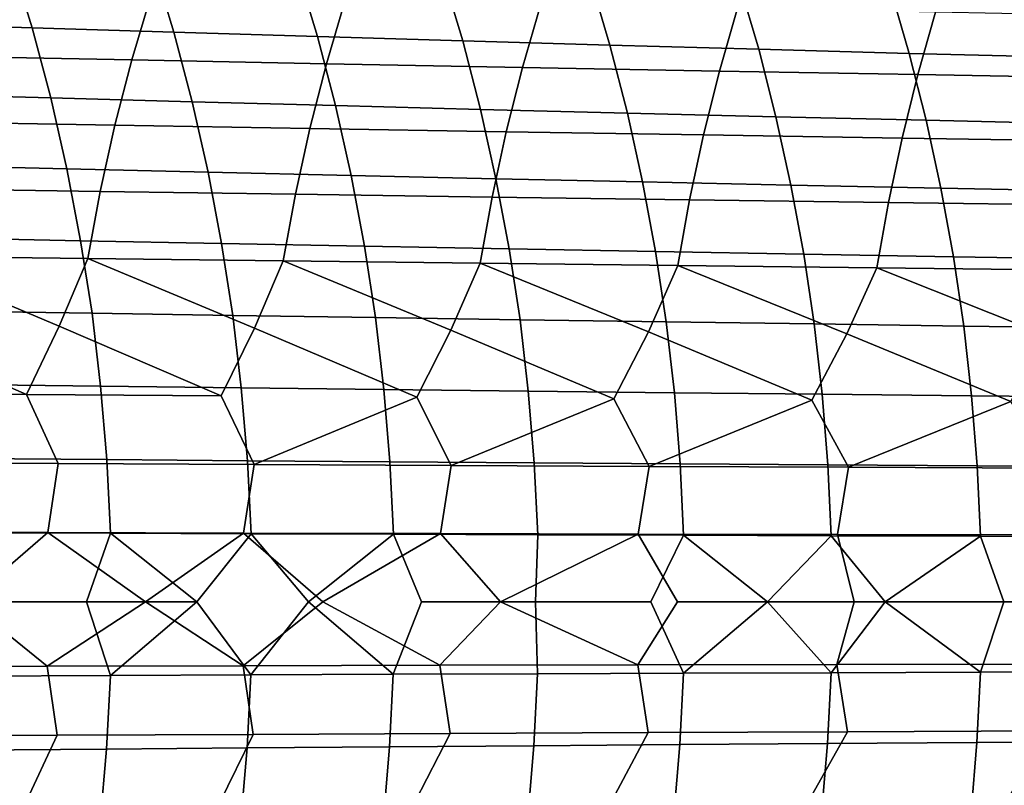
# Model space of a CAD drawing. Header units: metres. Extents: x -166 to 33, y -71 to 34.
# Tile 45 of 256: x -109.64 to -101.32, y -1.55 to 4.92. Entities that reach past the tile are written whole.
import ezdxf

# ---------------------------------------------------------------- set-up
doc = ezdxf.new("R2010")
doc.units = ezdxf.units.M
doc.layers.add('solid_12208131', color=7, linetype='CONTINUOUS')

msp = doc.modelspace()

# ---------------------------------------------------------------- linework, layer by layer
at = {"layer": 'solid_12208131'}
for points in [[(-110.902672, 5.474388, 220.340897), (-109.717834, 5.431861, 221.329254), (-109.539116, 4.84849, 221.223816), (-110.721214, 4.886419, 220.236877)], [(-109.717834, 5.431861, 221.329254), (-108.516876, 5.389964, 222.300598), (-108.340889, 4.811124, 222.193741), (-109.539116, 4.84849, 221.223816)], [(-108.516876, 5.389964, 222.300598), (-107.30024, 5.348713, 223.254593), (-107.126968, 4.774335, 223.146317), (-108.340889, 4.811124, 222.193741)], [(-107.30024, 5.348713, 223.254593), (-106.068359, 5.308124, 224.190918), (-105.897804, 4.738137, 224.081238), (-107.126968, 4.774335, 223.146317)], [(-106.068359, 5.308124, 224.190918), (-104.821678, 5.268211, 225.109283), (-104.653824, 4.702543, 224.998184), (-105.897804, 4.738137, 224.081238)], [(-104.821678, 5.268211, 225.109283), (-103.560631, 5.228992, 226.009338), (-103.395485, 4.667569, 225.896835), (-104.653824, 4.702543, 224.998184)], [(-103.560631, 5.228992, 226.009338), (-102.285561, 5.19048, 226.890854), (-102.123108, 4.633227, 226.776962), (-103.395485, 4.667569, 225.896835)], [(-102.285561, 5.19048, 226.890854), (-100.996674, 5.152693, 227.753693), (-100.836914, 4.599532, 227.638412), (-102.123108, 4.633227, 226.776962)], [(-110.334488, 4.610456, 246.831161), (-108.696983, 4.57765, 247.664139), (-108.53598, 5.119477, 247.539948), (-110.170502, 5.156129, 246.708191)], [(-108.696983, 4.57765, 247.664139), (-107.049866, 4.545539, 248.477036), (-106.891838, 5.083601, 248.351624), (-108.53598, 5.119477, 247.539948)], [(-107.049866, 4.545539, 248.477036), (-105.393318, 4.514136, 249.269516), (-105.238243, 5.048519, 249.142883), (-106.891838, 5.083601, 248.351624)], [(-105.393318, 4.514136, 249.269516), (-103.72744, 4.483457, 250.04126), (-103.575294, 5.014245, 249.913437), (-105.238243, 5.048519, 249.142883)], [(-103.72744, 4.483457, 250.04126), (-102.052086, 4.453514, 250.792084), (-101.902847, 4.980796, 250.663086), (-103.575294, 5.014245, 249.913437)], [(-102.052086, 4.453514, 250.792084), (-100.367043, 4.424323, 251.521805), (-100.220688, 4.948187, 251.391647), (-101.902847, 4.980796, 250.663086)], [(-110.721214, 4.886419, 220.236877), (-109.539116, 4.84849, 221.223816), (-109.381996, 4.256262, 221.1297), (-110.561668, 4.289535, 220.143997)], [(-109.539116, 4.84849, 221.223816), (-108.340889, 4.811124, 222.193741), (-108.186188, 4.223484, 222.098389), (-109.381996, 4.256262, 221.1297)], [(-108.340889, 4.811124, 222.193741), (-107.126968, 4.774335, 223.146317), (-106.97467, 4.191212, 223.049744), (-108.186188, 4.223484, 222.098389)], [(-107.126968, 4.774335, 223.146317), (-105.897804, 4.738137, 224.081238), (-105.74791, 4.15946, 223.983429), (-106.97467, 4.191212, 223.049744)], [(-105.897804, 4.738137, 224.081238), (-104.653824, 4.702543, 224.998184), (-104.506325, 4.128239, 224.899155), (-105.74791, 4.15946, 223.983429)], [(-104.653824, 4.702543, 224.998184), (-103.395485, 4.667569, 225.896835), (-103.250381, 4.097562, 225.796585), (-104.506325, 4.128239, 224.899155)], [(-103.395485, 4.667569, 225.896835), (-102.123108, 4.633227, 226.776962), (-101.980392, 4.067441, 226.675476), (-103.250381, 4.097562, 225.796585)], [(-110.480316, 4.055171, 246.939957), (-108.840157, 4.026291, 247.774033), (-108.696983, 4.57765, 247.664139), (-110.334488, 4.610456, 246.831161)], [(-102.123108, 4.633227, 226.776962), (-100.836914, 4.599532, 227.638412), (-100.696571, 4.037888, 227.535721), (-101.980392, 4.067441, 226.675476)], [(-108.840157, 4.026291, 247.774033), (-107.190399, 3.998023, 248.588013), (-107.049866, 4.545539, 248.477036), (-108.696983, 4.57765, 247.664139)], [(-107.190399, 3.998023, 248.588013), (-105.531227, 3.970376, 249.381577), (-105.393318, 4.514136, 249.269516), (-107.049866, 4.545539, 248.477036)], [(-105.531227, 3.970376, 249.381577), (-103.862747, 3.943366, 250.154388), (-103.72744, 4.483457, 250.04126), (-105.393318, 4.514136, 249.269516)], [(-103.862747, 3.943366, 250.154388), (-102.184814, 3.917004, 250.90625), (-102.052086, 4.453514, 250.792084), (-103.72744, 4.483457, 250.04126)], [(-102.184814, 3.917004, 250.90625), (-100.4972, 3.891302, 251.637009), (-100.367043, 4.424323, 251.521805), (-102.052086, 4.453514, 250.792084)], [(-110.561668, 4.289535, 220.143997), (-109.381996, 4.256262, 221.1297), (-109.245117, 3.656264, 221.048279), (-110.422684, 3.684828, 220.06366)], [(-109.381996, 4.256262, 221.1297), (-108.186188, 4.223484, 222.098389), (-108.051399, 3.628124, 222.015869), (-109.245117, 3.656264, 221.048279)], [(-108.186188, 4.223484, 222.098389), (-106.97467, 4.191212, 223.049744), (-106.841972, 3.60042, 222.966141), (-108.051399, 3.628124, 222.015869)], [(-106.97467, 4.191212, 223.049744), (-105.74791, 4.15946, 223.983429), (-105.617287, 3.573163, 223.898758), (-106.841972, 3.60042, 222.966141)], [(-105.74791, 4.15946, 223.983429), (-104.506325, 4.128239, 224.899155), (-104.377785, 3.546362, 224.8134), (-105.617287, 3.573163, 223.898758)], [(-104.506325, 4.128239, 224.899155), (-103.250381, 4.097562, 225.796585), (-103.123909, 3.520028, 225.709747), (-104.377785, 3.546362, 224.8134)], [(-103.250381, 4.097562, 225.796585), (-101.980392, 4.067441, 226.675476), (-101.855995, 3.494172, 226.587585), (-103.123909, 3.520028, 225.709747)], [(-110.606865, 3.491452, 247.034912), (-108.964394, 3.466568, 247.869934), (-108.840157, 4.026291, 247.774033), (-110.480316, 4.055171, 246.939957)], [(-108.964394, 3.466568, 247.869934), (-107.31234, 3.44221, 248.68486), (-107.190399, 3.998023, 248.588013), (-108.840157, 4.026291, 247.774033)], [(-107.31234, 3.44221, 248.68486), (-105.650879, 3.418388, 249.47934), (-105.531227, 3.970376, 249.381577), (-107.190399, 3.998023, 248.588013)], [(-101.980392, 4.067441, 226.675476), (-100.696571, 4.037888, 227.535721), (-100.574242, 3.468805, 227.446762), (-101.855995, 3.494172, 226.587585)], [(-105.650879, 3.418388, 249.47934), (-103.980133, 3.395113, 250.253067), (-103.862747, 3.943366, 250.154388), (-105.531227, 3.970376, 249.381577)], [(-103.980133, 3.395113, 250.253067), (-102.299957, 3.372396, 251.005844), (-102.184814, 3.917004, 250.90625), (-103.862747, 3.943366, 250.154388)], [(-102.299957, 3.372396, 251.005844), (-100.610115, 3.350248, 251.737488), (-100.4972, 3.891302, 251.637009), (-102.184814, 3.917004, 250.90625)], [(-110.422684, 3.684828, 220.06366), (-109.245117, 3.656264, 221.048279), (-109.128479, 3.049629, 220.979721), (-110.304268, 3.073442, 219.996048)], [(-109.245117, 3.656264, 221.048279), (-108.051399, 3.628124, 222.015869), (-107.936523, 3.026171, 221.946396), (-109.128479, 3.049629, 220.979721)], [(-108.051399, 3.628124, 222.015869), (-106.841972, 3.60042, 222.966141), (-106.728859, 3.003077, 222.895737), (-107.936523, 3.026171, 221.946396)], [(-106.841972, 3.60042, 222.966141), (-105.617287, 3.573163, 223.898758), (-105.505936, 2.980355, 223.827423), (-106.728859, 3.003077, 222.895737)], [(-105.617287, 3.573163, 223.898758), (-104.377785, 3.546362, 224.8134), (-104.268188, 2.958014, 224.741135), (-105.505936, 2.980355, 223.827423)], [(-104.377785, 3.546362, 224.8134), (-103.123909, 3.520028, 225.709747), (-103.016075, 2.936064, 225.636551), (-104.268188, 2.958014, 224.741135)], [(-103.123909, 3.520028, 225.709747), (-101.855995, 3.494172, 226.587585), (-101.749908, 2.914512, 226.513474), (-103.016075, 2.936064, 225.636551)], [(-110.713684, 2.920495, 247.116013), (-109.069252, 2.899667, 247.951828), (-108.964394, 3.466568, 247.869934), (-110.606865, 3.491452, 247.034912)], [(-109.069252, 2.899667, 247.951828), (-107.415245, 2.879279, 248.767532), (-107.31234, 3.44221, 248.68486), (-108.964394, 3.466568, 247.869934)], [(-107.415245, 2.879279, 248.767532), (-105.751846, 2.85934, 249.562805), (-105.650879, 3.418388, 249.47934), (-107.31234, 3.44221, 248.68486)], [(-105.751846, 2.85934, 249.562805), (-104.079178, 2.839858, 250.337296), (-103.980133, 3.395113, 250.253067), (-105.650879, 3.418388, 249.47934)], [(-101.855995, 3.494172, 226.587585), (-100.574242, 3.468805, 227.446762), (-100.469902, 2.893368, 227.371735), (-101.749908, 2.914512, 226.513474)], [(-104.079178, 2.839858, 250.337296), (-102.397087, 2.820842, 251.090836), (-102.299957, 3.372396, 251.005844), (-103.980133, 3.395113, 250.253067)], [(-102.397087, 2.820842, 251.090836), (-100.705353, 2.802302, 251.823212), (-100.610115, 3.350248, 251.737488), (-102.299957, 3.372396, 251.005844)], [(-110.304268, 3.073442, 219.996048), (-109.128479, 3.049629, 220.979721), (-109.032433, 2.437494, 220.923996), (-110.206772, 2.456519, 219.941101)], [(-109.128479, 3.049629, 220.979721), (-107.936523, 3.026171, 221.946396), (-107.841927, 2.418754, 221.889893), (-109.032433, 2.437494, 220.923996)], [(-107.936523, 3.026171, 221.946396), (-106.728859, 3.003077, 222.895737), (-106.635704, 2.400304, 222.838455), (-107.841927, 2.418754, 221.889893)], [(-106.728859, 3.003077, 222.895737), (-105.505936, 2.980355, 223.827423), (-105.414215, 2.382152, 223.769363), (-106.635704, 2.400304, 222.838455)], [(-109.58532, 1.751875, 247.889648), (-109.309311, 2.328337, 247.942001), (-110.713684, 2.920495, 247.116013), (-110.950539, 2.34505, 247.105713)], [(-109.309311, 2.328337, 247.942001), (-109.069252, 2.899667, 247.951828), (-110.713684, 2.920495, 247.116013)], [(-105.505936, 2.980355, 223.827423), (-104.268188, 2.958014, 224.741135), (-104.177902, 2.364305, 224.682312), (-105.414215, 2.382152, 223.769363)], [(-104.268188, 2.958014, 224.741135), (-103.016075, 2.936064, 225.636551), (-102.927231, 2.346769, 225.576965), (-104.177902, 2.364305, 224.682312)], [(-103.016075, 2.936064, 225.636551), (-101.749908, 2.914512, 226.513474), (-101.662498, 2.329552, 226.45311), (-102.927231, 2.346769, 225.576965)], [(-101.749908, 2.914512, 226.513474), (-100.469902, 2.893368, 227.371735), (-100.383919, 2.312661, 227.310608), (-101.662498, 2.329552, 226.45311)], [(-107.939865, 1.739575, 248.70639), (-107.658539, 2.311974, 248.758316), (-109.069252, 2.899667, 247.951828), (-109.309311, 2.328337, 247.942001)], [(-107.658539, 2.311974, 248.758316), (-107.415245, 2.879279, 248.767532), (-109.069252, 2.899667, 247.951828)], [(-106.285095, 1.727541, 249.502991), (-105.998421, 2.295968, 249.554306), (-107.415245, 2.879279, 248.767532), (-107.658539, 2.311974, 248.758316)], [(-105.998421, 2.295968, 249.554306), (-105.751846, 2.85934, 249.562805), (-107.415245, 2.879279, 248.767532)], [(-104.621178, 1.715779, 250.279099), (-104.329079, 2.280327, 250.329651), (-105.751846, 2.85934, 249.562805), (-105.998421, 2.295968, 249.554306)], [(-104.329079, 2.280327, 250.329651), (-104.079178, 2.839858, 250.337296), (-105.751846, 2.85934, 249.562805)], [(-102.948021, 1.704293, 251.0345), (-102.650406, 2.265057, 251.084137), (-104.079178, 2.839858, 250.337296), (-104.329079, 2.280327, 250.329651)], [(-102.650406, 2.265057, 251.084137), (-102.397087, 2.820842, 251.090836), (-104.079178, 2.839858, 250.337296)], [(-101.265404, 1.69309, 251.769012), (-100.962166, 2.250166, 251.817581), (-102.397087, 2.820842, 251.090836), (-102.650406, 2.265057, 251.084137)], [(-100.962166, 2.250166, 251.817581), (-100.705353, 2.802302, 251.823212), (-102.397087, 2.820842, 251.090836)], [(-110.206772, 2.456519, 219.941101), (-109.032433, 2.437494, 220.923996), (-108.959572, 1.821015, 220.879196), (-110.132774, 1.835223, 219.896866)], [(-109.032433, 2.437494, 220.923996), (-107.841927, 2.418754, 221.889893), (-107.770203, 1.807019, 221.844528), (-108.959572, 1.821015, 220.879196)], [(-107.841927, 2.418754, 221.889893), (-106.635704, 2.400304, 222.838455), (-106.565102, 1.79324, 222.792526), (-107.770203, 1.807019, 221.844528)], [(-111.221291, 1.764435, 247.053101), (-109.58532, 1.751875, 247.889648), (-110.950539, 2.34505, 247.105713)], [(-106.635704, 2.400304, 222.838455), (-105.414215, 2.382152, 223.769363), (-105.344734, 1.779684, 223.72287), (-106.565102, 1.79324, 222.792526)], [(-105.414215, 2.382152, 223.769363), (-104.177902, 2.364305, 224.682312), (-104.10955, 1.766355, 224.635254), (-105.344734, 1.779684, 223.72287)], [(-104.177902, 2.364305, 224.682312), (-102.927231, 2.346769, 225.576965), (-102.859993, 1.75326, 225.529343), (-104.10955, 1.766355, 224.635254)], [(-102.927231, 2.346769, 225.576965), (-101.662498, 2.329552, 226.45311), (-101.596382, 1.740402, 226.404922), (-102.859993, 1.75326, 225.529343)], [(-109.58532, 1.751875, 247.889648), (-107.939865, 1.739575, 248.70639), (-109.309311, 2.328337, 247.942001)], [(-107.662498, 1.159909, 248.902771), (-106.285095, 1.727541, 249.502991), (-107.658539, 2.311974, 248.758316), (-107.939865, 1.739575, 248.70639)], [(-105.996841, 1.151868, 249.69957), (-104.621178, 1.715779, 250.279099), (-105.998421, 2.295968, 249.554306), (-106.285095, 1.727541, 249.502991)], [(-104.321953, 1.144011, 250.475632), (-102.948021, 1.704293, 251.0345), (-104.329079, 2.280327, 250.329651), (-104.621178, 1.715779, 250.279099)], [(-102.637703, 1.136341, 251.230728), (-101.265404, 1.69309, 251.769012), (-102.650406, 2.265057, 251.084137), (-102.948021, 1.704293, 251.0345)], [(-101.662498, 2.329552, 226.45311), (-100.383919, 2.312661, 227.310608), (-100.318916, 1.727789, 227.261871), (-101.596382, 1.740402, 226.404922)], [(-110.132774, 1.835223, 219.896866), (-108.959572, 1.821015, 220.879196), (-108.907333, 1.201262, 220.847672), (-110.07972, 1.210633, 219.865753)], [(-109.318787, 1.16813, 248.085556), (-109.58532, 1.751875, 247.889648), (-111.221291, 1.764435, 247.053101), (-110.965546, 1.176528, 247.248276)], [(-107.662498, 1.159909, 248.902771), (-107.939865, 1.739575, 248.70639), (-109.58532, 1.751875, 247.889648), (-109.318787, 1.16813, 248.085556)], [(-108.959572, 1.821015, 220.879196), (-107.770203, 1.807019, 221.844528), (-107.718758, 1.192032, 221.812592), (-108.907333, 1.201262, 220.847672)], [(-107.770203, 1.807019, 221.844528), (-106.565102, 1.79324, 222.792526), (-106.514458, 1.182945, 222.760178), (-107.718758, 1.192032, 221.812592)], [(-106.565102, 1.79324, 222.792526), (-105.344734, 1.779684, 223.72287), (-105.294891, 1.174004, 223.690109), (-106.514458, 1.182945, 222.760178)], [(-105.344734, 1.779684, 223.72287), (-104.10955, 1.766355, 224.635254), (-104.060501, 1.165214, 224.602081), (-105.294891, 1.174004, 223.690109)], [(-104.10955, 1.766355, 224.635254), (-102.859993, 1.75326, 225.529343), (-102.811745, 1.156578, 225.495758), (-104.060501, 1.165214, 224.602081)], [(-102.859993, 1.75326, 225.529343), (-101.596382, 1.740402, 226.404922), (-101.548927, 1.148099, 226.370941), (-102.811745, 1.156578, 225.495758)], [(-107.662498, 1.159909, 248.902771), (-105.996841, 1.151868, 249.69957), (-106.285095, 1.727541, 249.502991)], [(-105.996841, 1.151868, 249.69957), (-104.321953, 1.144011, 250.475632), (-104.621178, 1.715779, 250.279099)], [(-104.321953, 1.144011, 250.475632), (-102.637703, 1.136341, 251.230728), (-102.948021, 1.704293, 251.0345)], [(-102.637703, 1.136341, 251.230728), (-100.943855, 1.128862, 251.964691), (-101.265404, 1.69309, 251.769012)], [(-101.596382, 1.740402, 226.404922), (-100.318916, 1.727789, 227.261871), (-100.272255, 1.139781, 227.227493), (-101.548927, 1.148099, 226.370941)], [(-111.052567, 0.588721, 247.241165), (-109.407097, 0.58452, 248.078613), (-109.318787, 1.16813, 248.085556), (-110.965546, 1.176528, 247.248276)], [(-110.07972, 1.210633, 219.865753), (-108.907333, 1.201262, 220.847672), (-108.875885, 0.57936, 220.829514), (-110.047806, 0.583879, 219.847855)], [(-109.407097, 0.58452, 248.078613), (-107.752106, 0.580407, 248.896042), (-107.662498, 1.159909, 248.902771), (-109.318787, 1.16813, 248.085556)], [(-108.907333, 1.201262, 220.847672), (-107.718758, 1.192032, 221.812592), (-107.687782, 0.574909, 221.794174), (-108.875885, 0.57936, 220.829514)], [(-107.718758, 1.192032, 221.812592), (-106.514458, 1.182945, 222.760178), (-106.483955, 0.570527, 222.741501), (-107.687782, 0.574909, 221.794174)], [(-106.514458, 1.182945, 222.760178), (-105.294891, 1.174004, 223.690109), (-105.264854, 0.566216, 223.671188), (-106.483955, 0.570527, 222.741501)], [(-105.294891, 1.174004, 223.690109), (-104.060501, 1.165214, 224.602081), (-104.030937, 0.561977, 224.582901), (-105.264854, 0.566216, 223.671188)], [(-107.752106, 0.580407, 248.896042), (-106.087769, 0.576384, 249.6931), (-105.996841, 1.151868, 249.69957), (-107.662498, 1.159909, 248.902771)], [(-106.087769, 0.576384, 249.6931), (-104.414215, 0.572453, 250.469452), (-104.321953, 1.144011, 250.475632), (-105.996841, 1.151868, 249.69957)], [(-104.414215, 0.572453, 250.469452), (-102.731339, 0.568615, 251.224899), (-102.637703, 1.136341, 251.230728), (-104.321953, 1.144011, 250.475632)], [(-104.060501, 1.165214, 224.602081), (-102.811745, 1.156578, 225.495758), (-102.782646, 0.557813, 225.476334), (-104.030937, 0.561977, 224.582901)], [(-102.811745, 1.156578, 225.495758), (-101.548927, 1.148099, 226.370941), (-101.520294, 0.553724, 226.351257), (-102.782646, 0.557813, 225.476334)], [(-102.731339, 0.568615, 251.224899), (-101.038887, 0.564873, 251.959244), (-100.943855, 1.128862, 251.964691), (-102.637703, 1.136341, 251.230728)], [(-101.548927, 1.148099, 226.370941), (-100.272255, 1.139781, 227.227493), (-100.244087, 0.549713, 227.20755), (-101.520294, 0.553724, 226.351257)], [(-111.052567, 0.588721, 247.241165), (-110.083847, 0, 247.749725), (-109.407097, 0.58452, 248.078613)], [(-109.407097, 0.58452, 248.078613), (-110.083847, 0, 247.749725), (-109.410683, -0.544218, 248.078476), (-108.581123, 0, 248.502075)], [(-110.047806, 0.583879, 219.847855), (-108.875885, 0.57936, 220.829514), (-109.07795, 0, 220.648987), (-109.997955, 0, 219.876572)], [(-109.407097, 0.58452, 248.078613), (-108.581123, 0, 248.502075), (-107.752106, 0.580407, 248.896042)], [(-108.875885, 0.57936, 220.829514), (-108.14592, 0, 221.412552), (-109.07795, 0, 220.648987)], [(-108.875885, 0.57936, 220.829514), (-107.687782, 0.574909, 221.794174), (-108.14592, 0, 221.412552)], [(-107.752106, 0.580407, 248.896042), (-108.581123, 0, 248.502075), (-107.755753, -0.540389, 248.895905), (-107.079865, 0, 249.233231)], [(-107.687782, 0.574909, 221.794174), (-107.202423, 0, 222.166702), (-107.689041, -0.617493, 221.795181), (-108.14592, 0, 221.412552)], [(-107.752106, 0.580407, 248.896042), (-107.079865, 0, 249.233231), (-106.087769, 0.576384, 249.6931)], [(-107.687782, 0.574909, 221.794174), (-106.483955, 0.570527, 222.741501), (-107.202423, 0, 222.166702)], [(-106.483955, 0.570527, 222.741501), (-106.248062, 0, 222.910904), (-106.485191, -0.612786, 222.742523), (-107.202423, 0, 222.166702)], [(-106.087769, 0.576384, 249.6931), (-107.079865, 0, 249.233231), (-106.091461, -0.536644, 249.692963), (-105.580528, 0, 249.943161)], [(-106.483955, 0.570527, 222.741501), (-105.264854, 0.566216, 223.671188), (-105.282982, 0, 223.644989), (-106.248062, 0, 222.910904)], [(-106.087769, 0.576384, 249.6931), (-105.580528, 0, 249.943161), (-104.414215, 0.572453, 250.469452)], [(-104.414215, 0.572453, 250.469452), (-105.580528, 0, 249.943161), (-104.417969, -0.532983, 250.469345), (-104.084099, 0, 250.631607)], [(-104.030937, 0.561977, 224.582901), (-104.307701, 0, 224.368515), (-105.282982, 0, 223.644989), (-105.264854, 0.566216, 223.671188)], [(-104.414215, 0.572453, 250.469452), (-104.084099, 0, 250.631607), (-102.590256, 0, 251.29892), (-102.731339, 0.568615, 251.224899)], [(-104.030937, 0.561977, 224.582901), (-103.322372, 0, 225.081314), (-104.03212, -0.603603, 224.583939), (-104.307701, 0, 224.368515)], [(-104.030937, 0.561977, 224.582901), (-102.782646, 0.557813, 225.476334), (-103.322372, 0, 225.081314)], [(-102.782646, 0.557813, 225.476334), (-102.327454, 0, 225.783035), (-102.783813, -0.59913, 225.477371), (-103.322372, 0, 225.081314)], [(-102.782646, 0.557813, 225.476334), (-101.520294, 0.553724, 226.351257), (-102.327454, 0, 225.783035)], [(-101.038887, 0.564873, 251.959244), (-102.731339, 0.568615, 251.224899), (-102.590256, 0, 251.29892), (-101.101402, 0, 251.94429)], [(-101.520294, 0.553724, 226.351257), (-101.323044, 0, 226.473572), (-102.327454, 0, 225.783035)], [(-101.520294, 0.553724, 226.351257), (-100.244087, 0.549713, 227.20755), (-100.309128, 0, 227.152878), (-101.323044, 0, 226.473572)], [(-111.056099, -0.54813, 247.241013), (-109.410683, -0.544218, 248.078476), (-110.083847, 0, 247.749725)], [(-109.997955, 0, 219.876572), (-109.07795, 0, 220.648987), (-108.877167, -0.622273, 220.830521), (-110.04911, -0.627127, 219.848846)], [(-109.410683, -0.544218, 248.078476), (-107.755753, -0.540389, 248.895905), (-108.581123, 0, 248.502075)], [(-109.07795, 0, 220.648987), (-108.14592, 0, 221.412552), (-108.877167, -0.622273, 220.830521)], [(-108.14592, 0, 221.412552), (-107.689041, -0.617493, 221.795181), (-108.877167, -0.622273, 220.830521)], [(-107.755753, -0.540389, 248.895905), (-106.091461, -0.536644, 249.692963), (-107.079865, 0, 249.233231)], [(-107.202423, 0, 222.166702), (-106.485191, -0.612786, 222.742523), (-107.689041, -0.617493, 221.795181)], [(-106.248062, 0, 222.910904), (-105.282982, 0, 223.644989), (-105.266068, -0.608155, 223.672211), (-106.485191, -0.612786, 222.742523)], [(-106.091461, -0.536644, 249.692963), (-104.417969, -0.532983, 250.469345), (-105.580528, 0, 249.943161)], [(-105.282982, 0, 223.644989), (-104.307701, 0, 224.368515), (-104.03212, -0.603603, 224.583939), (-105.266068, -0.608155, 223.672211)], [(-104.417969, -0.532983, 250.469345), (-102.735153, -0.52941, 251.224792), (-102.590256, 0, 251.29892), (-104.084099, 0, 250.631607)], [(-103.322372, 0, 225.081314), (-102.783813, -0.59913, 225.477371), (-104.03212, -0.603603, 224.583939)], [(-102.327454, 0, 225.783035), (-101.521439, -0.594738, 226.35231), (-102.783813, -0.59913, 225.477371)], [(-102.735153, -0.52941, 251.224792), (-101.042763, -0.525926, 251.959152), (-101.101402, 0, 251.94429), (-102.590256, 0, 251.29892)], [(-102.327454, 0, 225.783035), (-101.323044, 0, 226.473572), (-101.521439, -0.594738, 226.35231)], [(-101.323044, 0, 226.473572), (-100.309128, 0, 227.152878), (-100.245209, -0.59043, 227.208618), (-101.521439, -0.594738, 226.35231)], [(-109.326813, -1.12798, 248.0849), (-109.410683, -0.544218, 248.078476), (-111.056099, -0.54813, 247.241013), (-110.973442, -1.136089, 247.247604)], [(-107.670647, -1.120042, 248.90213), (-107.755753, -0.540389, 248.895905), (-109.410683, -0.544218, 248.078476), (-109.326813, -1.12798, 248.0849)], [(-106.005112, -1.112278, 249.698959), (-106.091461, -0.536644, 249.692963), (-107.755753, -0.540389, 248.895905), (-107.670647, -1.120042, 248.90213)], [(-104.33036, -1.104691, 250.475037), (-104.417969, -0.532983, 250.469345), (-106.091461, -0.536644, 249.692963), (-106.005112, -1.112278, 249.698959)], [(-102.64624, -1.097284, 251.230164), (-102.735153, -0.52941, 251.224792), (-104.417969, -0.532983, 250.469345), (-104.33036, -1.104691, 250.475037)], [(-100.95253, -1.090063, 251.964157), (-101.042763, -0.525926, 251.959152), (-102.735153, -0.52941, 251.224792), (-102.64624, -1.097284, 251.230164)], [(-108.877167, -0.622273, 220.830521), (-108.910255, -1.244064, 220.849426), (-110.082695, -1.253769, 219.867477), (-110.04911, -0.627127, 219.848846)], [(-107.689041, -0.617493, 221.795181), (-107.721642, -1.234505, 221.814362), (-108.910255, -1.244064, 220.849426), (-108.877167, -0.622273, 220.830521)], [(-106.485191, -0.612786, 222.742523), (-106.517296, -1.225094, 222.761963), (-107.721642, -1.234505, 221.814362), (-107.689041, -0.617493, 221.795181)], [(-105.266068, -0.608155, 223.672211), (-105.297684, -1.215835, 223.691925), (-106.517296, -1.225094, 222.761963), (-106.485191, -0.612786, 222.742523)], [(-104.03212, -0.603603, 224.583939), (-104.063255, -1.206731, 224.603912), (-105.297684, -1.215835, 223.691925), (-105.266068, -0.608155, 223.672211)], [(-102.783813, -0.59913, 225.477371), (-102.814453, -1.197787, 225.49762), (-104.063255, -1.206731, 224.603912), (-104.03212, -0.603603, 224.583939)], [(-101.521439, -0.594738, 226.35231), (-101.55159, -1.189006, 226.372833), (-102.814453, -1.197787, 225.49762), (-102.783813, -0.59913, 225.477371)], [(-100.245209, -0.59043, 227.208618), (-100.274872, -1.180391, 227.229401), (-101.55159, -1.189006, 226.372833), (-101.521439, -0.594738, 226.35231)], [(-111.235115, -1.724196, 247.051071), (-109.599388, -1.711923, 247.887634), (-109.326813, -1.12798, 248.0849), (-110.973442, -1.136089, 247.247604)], [(-109.599388, -1.711923, 247.887634), (-107.954178, -1.699904, 248.704391), (-107.670647, -1.120042, 248.90213), (-109.326813, -1.12798, 248.0849)], [(-107.954178, -1.699904, 248.704391), (-106.29966, -1.688145, 249.501022), (-106.005112, -1.112278, 249.698959), (-107.670647, -1.120042, 248.90213)], [(-106.29966, -1.688145, 249.501022), (-104.635986, -1.676651, 250.277176), (-104.33036, -1.104691, 250.475037), (-106.005112, -1.112278, 249.698959)], [(-104.635986, -1.676651, 250.277176), (-102.963089, -1.665427, 251.032623), (-102.64624, -1.097284, 251.230164), (-104.33036, -1.104691, 250.475037)], [(-102.963089, -1.665427, 251.032623), (-101.280731, -1.65448, 251.767197), (-100.95253, -1.090063, 251.964157), (-102.64624, -1.097284, 251.230164)], [(-108.910255, -1.244064, 220.849426), (-108.964142, -1.86363, 220.881699), (-110.137405, -1.878171, 219.899323), (-110.082695, -1.253769, 219.867477)], [(-107.721642, -1.234505, 221.814362), (-107.774696, -1.849306, 221.847061), (-108.964142, -1.86363, 220.881699), (-108.910255, -1.244064, 220.849426)], [(-106.517296, -1.225094, 222.761963), (-106.569534, -1.835204, 222.79509), (-107.774696, -1.849306, 221.847061), (-107.721642, -1.234505, 221.814362)], [(-105.297684, -1.215835, 223.691925), (-105.349098, -1.82133, 223.725479), (-106.569534, -1.835204, 222.79509), (-106.517296, -1.225094, 222.761963)], [(-104.063255, -1.206731, 224.603912), (-104.113853, -1.80769, 224.637894), (-105.349098, -1.82133, 223.725479), (-105.297684, -1.215835, 223.691925)], [(-102.814453, -1.197787, 225.49762), (-102.864227, -1.794287, 225.532028), (-104.113853, -1.80769, 224.637894), (-104.063255, -1.206731, 224.603912)], [(-101.55159, -1.189006, 226.372833), (-101.600548, -1.781129, 226.407654), (-102.864227, -1.794287, 225.532028), (-102.814453, -1.197787, 225.49762)], [(-100.274872, -1.180391, 227.229401), (-100.323021, -1.768219, 227.264648), (-101.600548, -1.781129, 226.407654), (-101.55159, -1.189006, 226.372833)]]:
    msp.add_3dface(points, dxfattribs=at)

doc.saveas('drawing.dxf')
